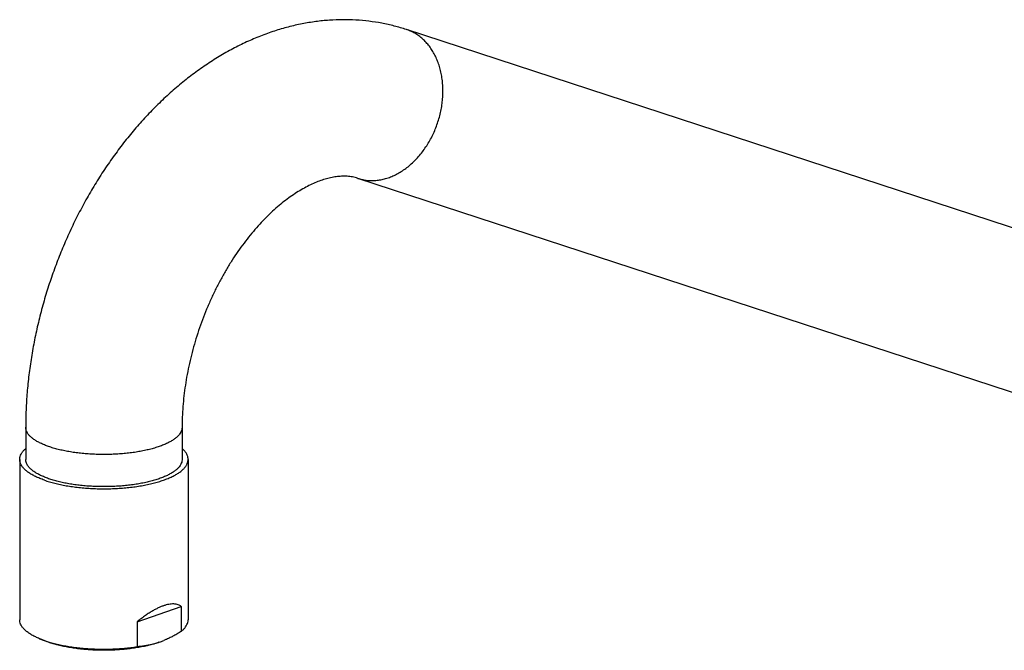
# Model space of a CAD drawing. Header units: millimetres. Extents: x 174 to 354, y 62 to 280.
# Tile 2 of 7: x 174 to 198, y 131 to 146. Entities that reach past the tile are written whole.
import ezdxf

# ---------------------------------------------------------------- set-up
doc = ezdxf.new("R2010")
doc.units = ezdxf.units.MM
doc.header["$LTSCALE"] = 30.734
doc.layers.get('0').update_dxf_attribs({"linetype": 'CONTINUOUS'})

msp = doc.modelspace()

# ---------------------------------------------------------------- linework, layer by layer
at = {"color": 7, "linetype": 'Continuous'}
for p, q in [((205.698, 138.877), (183.423, 146.157)), ((204.487, 135.17), (182.212, 142.45)), ((173.928, 136.247), (173.928, 135.446)), ((177.828, 136.247), (177.828, 135.446)), ((173.778, 135.446), (173.778, 131.45)), ((177.978, 135.446), (177.978, 131.45)), ((176.705, 131.399), (177.808, 131.783)), ((177.808, 131.783), (177.808, 131.161)), ((176.705, 131.399), (176.705, 130.777)), ((174.271, 130.978), (174.386, 130.931))]:
    msp.add_line(p, q, dxfattribs=at)
at = {"color": 9, "linetype": 'Continuous'}
msp.add_line((183.443, 146.15), (183.423, 146.157), dxfattribs=at)
at = {"color": 7, "linetype": 'Continuous'}
for centre, radius, start, end in [((175.113, 132.688), 1.902, 247.5136, 247.7165), ((175.226, 133.323), 2.531, 250.6525, 250.783), ((176.521, 132.995), 2.232, 289.2487, 292.4992)]:
    msp.add_arc(centre, radius, start, end, dxfattribs=at)
for points, knots in [([(183.423, 146.157), (183.322, 146.19), (183.118, 146.249), (182.806, 146.319), (182.487, 146.368), (182.162, 146.398), (181.832, 146.406), (181.498, 146.394), (181.159, 146.359), (180.817, 146.303), (180.472, 146.224), (180.126, 146.122), (179.779, 145.998), (179.433, 145.85), (179.089, 145.68), (178.749, 145.488), (178.413, 145.273), (178.084, 145.038), (177.762, 144.783), (177.449, 144.509), (177.145, 144.217), (176.852, 143.909), (176.57, 143.585), (176.3, 143.246), (176.042, 142.894), (175.797, 142.53), (175.566, 142.154), (175.348, 141.768), (175.145, 141.373), (174.956, 140.969), (174.782, 140.558), (174.623, 140.14), (174.479, 139.717), (174.352, 139.29), (174.24, 138.858), (174.145, 138.424), (174.066, 137.989), (174.005, 137.552), (173.96, 137.116), (173.934, 136.681), (173.928, 136.392), (173.928, 136.247)], [0, 0, 0, 0, 0.318166, 0.637655, 0.959734, 1.285489, 1.614184, 1.949308, 2.289183, 2.635172, 2.989129, 3.348285, 3.717937, 4.093015, 4.477282, 4.867899, 5.26614, 5.670705, 6.081342, 6.497679, 6.918718, 7.344607, 7.774064, 8.207495, 8.643566, 9.082754, 9.523794, 9.967104, 10.41156, 10.857419, 11.303772, 11.750623, 12.197362, 12.643647, 13.089262, 13.533417, 13.976405, 14.416877, 14.855712, 15.290868, 15.724056, 15.724056, 15.724056, 15.724056]), ([(182.212, 142.45), (182.167, 142.464), (182.078, 142.487), (181.941, 142.503), (181.805, 142.504), (181.668, 142.491), (181.53, 142.466), (181.389, 142.429), (181.247, 142.382), (181.1, 142.322), (180.951, 142.25), (180.797, 142.166), (180.641, 142.069), (180.483, 141.96), (180.323, 141.837), (180.162, 141.702), (180.001, 141.554), (179.84, 141.392), (179.681, 141.219), (179.523, 141.034), (179.369, 140.836), (179.218, 140.628), (179.072, 140.41), (178.932, 140.181), (178.797, 139.944), (178.669, 139.699), (178.549, 139.446), (178.436, 139.188), (178.332, 138.924), (178.237, 138.656), (178.151, 138.386), (178.075, 138.113), (178.008, 137.84), (177.952, 137.567), (177.907, 137.296), (177.871, 137.028), (177.846, 136.763), (177.831, 136.503), (177.828, 136.332), (177.828, 136.247)], [0, 0, 0, 0, 0.140574, 0.275827, 0.410751, 0.547923, 0.688052, 0.832412, 0.982605, 1.140116, 1.305809, 1.480362, 1.663926, 1.856287, 2.058002, 2.26814, 2.487588, 2.714874, 2.950714, 3.193912, 3.444426, 3.701531, 3.964512, 4.233012, 4.505859, 4.782858, 5.062665, 5.344971, 5.628642, 5.912994, 6.197213, 6.480341, 6.761709, 7.040368, 7.315552, 7.586612, 7.852478, 8.113039, 8.366699, 8.366699, 8.366699, 8.366699]), ([(173.778, 135.446), (173.778, 135.451), (173.778, 135.476), (173.786, 135.521), (173.811, 135.58), (173.849, 135.638), (173.89, 135.683), (173.918, 135.709), (173.928, 135.718)], [0, 0, 0, 0, 0.0147454, 0.0744605, 0.137472, 0.2059529, 0.2814269, 0.3196453, 0.3196453, 0.3196453, 0.3196453]), ([(177.978, 135.446), (177.978, 135.461), (177.975, 135.496), (177.958, 135.551), (177.927, 135.61), (177.883, 135.666), (177.847, 135.701), (177.828, 135.718)], [0, 0, 0, 0, 0.0443756, 0.1054267, 0.1709504, 0.2427611, 0.319657, 0.319657, 0.319657, 0.319657]), ([(174.393, 134.928), (174.354, 134.942), (174.28, 134.97), (174.176, 135.016), (174.082, 135.065), (174, 135.116), (173.931, 135.17), (173.873, 135.225), (173.828, 135.282), (173.797, 135.341), (173.781, 135.396), (173.778, 135.431), (173.778, 135.446)], [0, 0, 0, 0, 0.1225911, 0.2367254, 0.342173, 0.4387102, 0.5265133, 0.6059246, 0.6777353, 0.743259, 0.8043101, 0.8486857, 0.8486857, 0.8486857, 0.8486857]), ([(174.499, 134.965), (174.463, 134.978), (174.394, 135.004), (174.297, 135.046), (174.211, 135.092), (174.135, 135.14), (174.07, 135.189), (174.016, 135.241), (173.975, 135.294), (173.946, 135.348), (173.93, 135.399), (173.928, 135.432), (173.928, 135.446)], [0, 0, 0, 0, 0.1138283, 0.2198292, 0.3177202, 0.4073811, 0.4889007, 0.5626425, 0.6293326, 0.6901622, 0.7468654, 0.7880646, 0.7880646, 0.7880646, 0.7880646]), ([(174.393, 134.928), (174.434, 134.914), (174.519, 134.887), (174.652, 134.851), (174.793, 134.818), (174.941, 134.79), (175.095, 134.766), (175.254, 134.746), (175.417, 134.731), (175.583, 134.72), (175.751, 134.714), (175.92, 134.713), (176.088, 134.717), (176.255, 134.725), (176.42, 134.738), (176.581, 134.755), (176.738, 134.777), (176.889, 134.803), (177.034, 134.834), (177.171, 134.868), (177.299, 134.906), (177.419, 134.948), (177.529, 134.992), (177.628, 135.04), (177.715, 135.09), (177.791, 135.143), (177.855, 135.197), (177.906, 135.253), (177.944, 135.311), (177.969, 135.371), (177.977, 135.416), (177.978, 135.441), (177.978, 135.446)], [0, 0, 0, 0, 0.130578, 0.268554, 0.413373, 0.564179, 0.720305, 0.880827, 1.04487, 1.211594, 1.379921, 1.549042, 1.71787, 1.885503, 2.051024, 2.213397, 2.371859, 2.525408, 2.673315, 2.814807, 2.949142, 3.075815, 3.194208, 3.304036, 3.405029, 3.497161, 3.580712, 3.656186, 3.724667, 3.787678, 3.847394, 3.862139, 3.862139, 3.862139, 3.862139]), ([(177.828, 135.446), (177.828, 135.441), (177.827, 135.418), (177.819, 135.376), (177.797, 135.321), (177.761, 135.267), (177.714, 135.215), (177.655, 135.164), (177.584, 135.115), (177.503, 135.069), (177.411, 135.025), (177.309, 134.983), (177.198, 134.945), (177.078, 134.909), (176.951, 134.878), (176.817, 134.849), (176.677, 134.825), (176.531, 134.805), (176.381, 134.788), (176.228, 134.777), (176.073, 134.769), (175.917, 134.766), (175.76, 134.767), (175.604, 134.772), (175.45, 134.782), (175.298, 134.796), (175.151, 134.814), (175.008, 134.837), (174.87, 134.863), (174.74, 134.893), (174.616, 134.927), (174.537, 134.952), (174.499, 134.965)], [0, 0, 0, 0, 0.013687, 0.069143, 0.127658, 0.191236, 0.261335, 0.3389, 0.424463, 0.518243, 0.620215, 0.730173, 0.847768, 0.972532, 1.103904, 1.241245, 1.383849, 1.530957, 1.681765, 1.835436, 1.991106, 2.147891, 2.304901, 2.461239, 2.616019, 2.768365, 2.917426, 3.06238, 3.202444, 3.336885, 3.465028, 3.586273, 3.586273, 3.586273, 3.586273]), ([(177.808, 131.783), (177.792, 131.794), (177.759, 131.814), (177.705, 131.833), (177.648, 131.843), (177.588, 131.845), (177.527, 131.839), (177.462, 131.828), (177.395, 131.809), (177.325, 131.785), (177.251, 131.754), (177.174, 131.715), (177.091, 131.67), (177.004, 131.616), (176.91, 131.554), (176.809, 131.481), (176.741, 131.428), (176.705, 131.399)], [0, 0, 0, 0, 0.057731, 0.114306, 0.171426, 0.230292, 0.291878, 0.35693, 0.426102, 0.500172, 0.579816, 0.665983, 0.75963, 0.861879, 0.974133, 1.097816, 1.23457, 1.23457, 1.23457, 1.23457]), ([(174.271, 130.978), (174.239, 130.992), (174.176, 131.02), (174.086, 131.066), (174.005, 131.117), (173.935, 131.17), (173.878, 131.224), (173.832, 131.28), (173.8, 131.338), (173.781, 131.395), (173.778, 131.432), (173.778, 131.45)], [0, 0, 0, 0, 0.1036636, 0.20788, 0.3034515, 0.3905206, 0.469417, 0.5408386, 0.6060064, 0.6665901, 0.7188434, 0.7188434, 0.7188434, 0.7188434]), ([(177.808, 131.161), (177.828, 131.178), (177.867, 131.213), (177.914, 131.268), (177.949, 131.326), (177.971, 131.384), (177.977, 131.426), (177.978, 131.448), (177.978, 131.45)], [0, 0, 0, 0, 0.0805597, 0.1534603, 0.2198183, 0.2811848, 0.3397528, 0.3458278, 0.3458278, 0.3458278, 0.3458278]), ([(177.808, 131.161), (177.777, 131.142), (177.716, 131.105), (177.624, 131.052), (177.532, 131.004), (177.449, 130.965), (177.396, 130.942), (177.375, 130.933)], [0, 0, 0, 0, 0.1088616, 0.2148413, 0.3182741, 0.4194621, 0.4898712, 0.4898712, 0.4898712, 0.4898712]), ([(174.387, 130.934), (174.351, 130.947), (174.312, 130.961), (174.274, 130.977), (174.271, 130.978)], [0, 0, 0, 0, 0.1150868, 0.1240721, 0.1240721, 0.1240721, 0.1240721]), ([(177.256, 130.888), (177.218, 130.875), (177.139, 130.849), (177.016, 130.816), (176.885, 130.786), (176.747, 130.76), (176.604, 130.737), (176.457, 130.719), (176.305, 130.705), (176.151, 130.695), (175.995, 130.69), (175.838, 130.688), (175.682, 130.692), (175.527, 130.699), (175.374, 130.711), (175.224, 130.728), (175.079, 130.748), (174.938, 130.772), (174.804, 130.8), (174.677, 130.832), (174.557, 130.867), (174.463, 130.9), (174.41, 130.921), (174.392, 130.928)], [0, 0, 0, 0, 0.12125, 0.249371, 0.383846, 0.523873, 0.668867, 0.817895, 0.970264, 1.125035, 1.281358, 1.438397, 1.595144, 1.750859, 1.90449, 2.055332, 2.202419, 2.345022, 2.482377, 2.613723, 2.738521, 2.856084, 2.912061, 2.912061, 2.912061, 2.912061]), ([(174.393, 130.932), (174.433, 130.918), (174.517, 130.891), (174.648, 130.856), (174.787, 130.824), (174.932, 130.795), (175.083, 130.771), (175.24, 130.752), (175.4, 130.736), (175.563, 130.725), (175.729, 130.719), (175.895, 130.717), (176.061, 130.72), (176.226, 130.727), (176.389, 130.739), (176.549, 130.755), (176.654, 130.769), (176.705, 130.777)], [0, 0, 0, 0, 0.128604, 0.264399, 0.406855, 0.555163, 0.708664, 0.866522, 1.027854, 1.19189, 1.357597, 1.524168, 1.690641, 1.85606, 2.019618, 2.180288, 2.337303, 2.337303, 2.337303, 2.337303]), ([(177.256, 130.888), (177.226, 130.878), (177.166, 130.858), (177.074, 130.833), (176.982, 130.812), (176.89, 130.796), (176.798, 130.784), (176.736, 130.779), (176.705, 130.777)], [0, 0, 0, 0, 0.0962575, 0.1911412, 0.2849398, 0.3779838, 0.470787, 0.5639042, 0.5639042, 0.5639042, 0.5639042])]:
    msp.add_open_spline(points, degree=3, knots=knots, dxfattribs=at)
at = {"color": 9, "linetype": 'Continuous'}
for points, knots in [([(182.212, 142.45), (182.242, 142.44), (182.311, 142.421), (182.421, 142.401), (182.54, 142.393), (182.661, 142.398), (182.783, 142.414), (182.905, 142.443), (183.027, 142.484), (183.147, 142.537), (183.265, 142.601), (183.38, 142.677), (183.491, 142.762), (183.598, 142.858), (183.7, 142.963), (183.797, 143.077), (183.886, 143.199), (183.969, 143.328), (184.045, 143.463), (184.112, 143.603), (184.171, 143.748), (184.222, 143.897), (184.263, 144.048), (184.295, 144.201), (184.318, 144.355), (184.33, 144.508), (184.333, 144.66), (184.326, 144.81), (184.31, 144.956), (184.283, 145.098), (184.248, 145.236), (184.202, 145.367), (184.148, 145.491), (184.086, 145.607), (184.015, 145.716), (183.936, 145.815), (183.85, 145.904), (183.757, 145.983), (183.658, 146.051), (183.553, 146.107), (183.48, 146.137), (183.443, 146.15)], [0, 0, 0, 0, 0.096285, 0.214387, 0.333549, 0.454306, 0.577127, 0.702411, 0.830469, 0.961523, 1.095706, 1.233063, 1.373558, 1.517078, 1.663439, 1.812399, 1.963661, 2.116883, 2.271688, 2.427667, 2.584393, 2.741422, 2.89831, 3.05461, 3.20989, 3.363732, 3.515748, 3.665581, 3.812917, 3.957493, 4.099103, 4.237608, 4.372943, 4.505122, 4.634247, 4.760507, 4.884181, 5.005637, 5.125319, 5.243741, 5.361465, 5.361465, 5.361465, 5.361465]), ([(174.499, 135.767), (174.463, 135.779), (174.394, 135.805), (174.297, 135.848), (174.211, 135.893), (174.135, 135.941), (174.07, 135.991), (174.016, 136.042), (173.975, 136.095), (173.946, 136.15), (173.93, 136.201), (173.928, 136.234), (173.928, 136.247)], [0, 0, 0, 0, 0.1138283, 0.2198292, 0.3177202, 0.4073811, 0.4889007, 0.5626425, 0.6293326, 0.6901622, 0.7468654, 0.7880591, 0.7880591, 0.7880591, 0.7880591]), ([(177.828, 136.247), (177.828, 136.243), (177.827, 136.22), (177.819, 136.177), (177.797, 136.122), (177.761, 136.069), (177.714, 136.016), (177.655, 135.966), (177.584, 135.917), (177.503, 135.87), (177.411, 135.826), (177.309, 135.785), (177.198, 135.746), (177.078, 135.711), (176.951, 135.679), (176.817, 135.651), (176.677, 135.626), (176.531, 135.606), (176.381, 135.59), (176.228, 135.578), (176.073, 135.57), (175.917, 135.567), (175.76, 135.568), (175.604, 135.574), (175.45, 135.583), (175.298, 135.597), (175.151, 135.616), (175.008, 135.638), (174.87, 135.664), (174.74, 135.694), (174.616, 135.728), (174.537, 135.753), (174.499, 135.767)], [0, 0, 0, 0, 0.013693, 0.069149, 0.127664, 0.191242, 0.26134, 0.338905, 0.424469, 0.518248, 0.62022, 0.730179, 0.847773, 0.972538, 1.10391, 1.241251, 1.383854, 1.530962, 1.681771, 1.835442, 1.991111, 2.147897, 2.304906, 2.461245, 2.616024, 2.768371, 2.917432, 3.062385, 3.202449, 3.33689, 3.465034, 3.586278, 3.586278, 3.586278, 3.586278])]:
    msp.add_open_spline(points, degree=3, knots=knots, dxfattribs=at)

doc.saveas('drawing.dxf')
